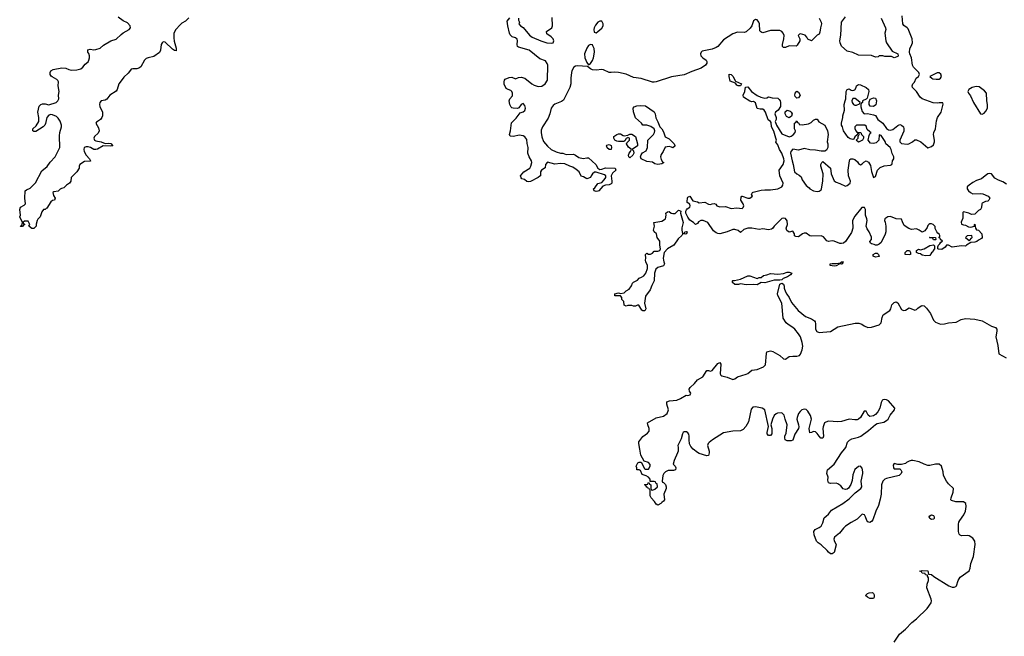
# Model space of a CAD drawing. Header units: inches. Extents: x 2106670 to 2322961, y 36024 to 224899.
# Tile 194 of 256: x 2234939 to 2245446, y 140953 to 147535. Entities that reach past the tile are written whole.
import ezdxf

# ---------------------------------------------------------------- set-up
doc = ezdxf.new("R2010")
doc.units = ezdxf.units.IN
doc.header["$MEASUREMENT"] = 0
doc.layers.add('C2134', color=7, linetype='Continuous')
doc.layers.add('C2144', color=7, linetype='Continuous')

msp = doc.modelspace()

# ---------------------------------------------------------------- linework, layer by layer
at = {"layer": 'C2134', "color": 5, "elevation": 60}
msp.add_lwpolyline([(2236744, 147556), (2236710, 147520), (2236670, 147499), (2236650, 147482), (2236604, 147430), (2236585, 147390), (2236583, 147343), (2236587, 147307), (2236610, 147230), (2236610, 147204), (2236590, 147207), (2236570, 147220), (2236490, 147296), (2236470, 147298), (2236459, 147290), (2236450, 147270), (2236443, 147210), (2236430, 147186), (2236370, 147143), (2236310, 147130), (2236290, 147120), (2236270, 147103), (2236230, 147033), (2236210, 147017), (2236190, 147011), (2236148, 147012), (2236130, 147006), (2236122, 146998), (2236096, 146964), (2236050, 146922), (2236010, 146870), (2235998, 146850), (2235979, 146790), (2235967, 146773), (2235900, 146730), (2235870, 146686), (2235850, 146675), (2235810, 146668), (2235794, 146650), (2235790, 146630), (2235793, 146610), (2235823, 146550), (2235824, 146510), (2235817, 146490), (2235802, 146470), (2235759, 146441), (2235750, 146430), (2235781, 146381), (2235786, 146350), (2235776, 146324), (2235738, 146290), (2235730, 146270), (2235738, 146250), (2235750, 146242), (2235810, 146233), (2235850, 146214), (2235890, 146217), (2235910, 146213), (2235932, 146190), (2235910, 146185), (2235830, 146190), (2235770, 146153), (2235750, 146148), (2235730, 146150), (2235693, 146170), (2235670, 146177), (2235650, 146178), (2235628, 146172), (2235622, 146150), (2235627, 146130), (2235650, 146088), (2235685, 146050), (2235696, 146030), (2235694, 146026), (2235630, 146021), (2235581, 145990), (2235572, 145970), (2235572, 145950), (2235550, 145910), (2235488, 145850), (2235485, 145810), (2235471, 145790), (2235437, 145770), (2235410, 145739), (2235385, 145735), (2235370, 145726), (2235350, 145705), (2235302, 145698), (2235292, 145690), (2235300, 145660), (2235316, 145630), (2235311, 145610), (2235290, 145606), (2235270, 145590), (2235230, 145524), (2235220, 145520), (2235210, 145509), (2235192, 145508), (2235177, 145483), (2235159, 145430), (2235134, 145406), (2235126, 145390), (2235114, 145354), (2235114, 145330), (2235090, 145308), (2235070, 145306), (2235038, 145330), (2235046, 145350), (2235030, 145386), (2234990, 145386), (2234974, 145370), (2234978, 145358), (2234994, 145350), (2234978, 145342), (2234970, 145328), (2234950, 145326), (2234949, 145329), (2234950, 145334), (2234962, 145338), (2234968, 145370), (2234942, 145430), (2234948, 145450), (2234939, 145510), (2234947, 145533), (2234986, 145554), (2235002, 145570), (2234993, 145630), (2234999, 145710), (2235010, 145719), (2235050, 145736), (2235106, 145794), (2235177, 145923), (2235233, 145967), (2235265, 146015), (2235317, 146070), (2235366, 146170), (2235365, 146295), (2235369, 146330), (2235386, 146390), (2235384, 146410), (2235372, 146452), (2235350, 146485), (2235330, 146502), (2235290, 146520), (2235270, 146524), (2235250, 146517), (2235229, 146491), (2235214, 146426), (2235207, 146410), (2235190, 146390), (2235110, 146341), (2235090, 146343), (2235081, 146350), (2235081, 146370), (2235116, 146404), (2235142, 146450), (2235144, 146490), (2235132, 146550), (2235147, 146613), (2235163, 146630), (2235183, 146637), (2235210, 146637), (2235250, 146626), (2235329, 146650), (2235346, 146670), (2235355, 146690), (2235353, 146730), (2235359, 146770), (2235349, 146830), (2235353, 146873), (2235347, 146887), (2235337, 146897), (2235284, 146924), (2235274, 146934), (2235265, 146950), (2235265, 146970), (2235273, 146990), (2235295, 147005), (2235390, 147023), (2235430, 147018), (2235463, 147003), (2235490, 146997), (2235550, 147000), (2235590, 147010), (2235614, 147030), (2235639, 147061), (2235670, 147085), (2235678, 147102), (2235684, 147130), (2235684, 147150), (2235676, 147176), (2235667, 147190), (2235667, 147213), (2235690, 147222), (2235730, 147215), (2235750, 147217), (2235796, 147230), (2235835, 147265), (2235912, 147308), (2235970, 147327), (2236021, 147379), (2236044, 147396), (2236108, 147430), (2236121, 147450), (2236118, 147470), (2236090, 147502), (2236042, 147522), (2235990, 147562)], dxfattribs=at)
at = {"layer": 'C2144', "color": 5, "elevation": 60}
for points in [[(2243471, 147550), (2243491, 147510), (2243495, 147490), (2243484, 147450), (2243478, 147402), (2243470, 147382), (2243450, 147369), (2243390, 147308), (2243349, 147329), (2243339, 147350), (2243322, 147370), (2243270, 147385), (2243260, 147380), (2243245, 147365), (2243262, 147330), (2243262, 147310), (2243237, 147263), (2243226, 147254), (2243150, 147256), (2243110, 147237), (2243090, 147239), (2243079, 147250), (2243078, 147270), (2243094, 147330), (2243095, 147365), (2243087, 147390), (2243072, 147410), (2243050, 147419), (2242950, 147420), (2242870, 147394), (2242858, 147398), (2242846, 147406), (2242838, 147418), (2242834, 147490), (2242826, 147510), (2242810, 147533), (2242790, 147538), (2242770, 147525), (2242751, 147469), (2242735, 147445), (2242690, 147405), (2242670, 147400), (2242599, 147401), (2242550, 147386), (2242450, 147321), (2242387, 147250), (2242370, 147238), (2242330, 147222), (2242222, 147198), (2242211, 147190), (2242204, 147170), (2242208, 147150), (2242227, 147130), (2242264, 147104), (2242273, 147090), (2242271, 147070), (2242258, 147050), (2242210, 147017), (2242110, 146983), (2242030, 146948), (2241894, 146926), (2241730, 146871), (2241710, 146867), (2241690, 146868), (2241570, 146908), (2241490, 146917), (2241410, 146954), (2241330, 146972), (2241290, 146977), (2241250, 146971), (2241230, 146972), (2241170, 147001), (2241150, 147005), (2241090, 146996), (2241050, 147000), (2241029, 147010), (2240997, 147037), (2240890, 147043), (2240870, 147039), (2240851, 147030), (2240831, 146990), (2240826, 146970), (2240819, 146910), (2240820, 146850), (2240808, 146810), (2240743, 146677), (2240719, 146661), (2240650, 146635), (2240630, 146618), (2240610, 146590), (2240596, 146530), (2240577, 146483), (2240518, 146390), (2240505, 146355), (2240502, 146330), (2240510, 146285), (2240530, 146235), (2240570, 146186), (2240611, 146151), (2240663, 146123), (2240710, 146111), (2240734, 146110), (2240770, 146096), (2240850, 146099), (2240870, 146090), (2240906, 146066), (2240950, 146055), (2240990, 146061), (2241010, 146059), (2241086, 145990), (2241110, 145951), (2241130, 145936), (2241150, 145939), (2241190, 145954), (2241292, 145952), (2241302, 145930), (2241264, 145896), (2241251, 145870), (2241259, 145810), (2241256, 145790), (2241250, 145782), (2241230, 145774), (2241190, 145769), (2241161, 145759), (2241118, 145710), (2241110, 145704), (2241090, 145702), (2241069, 145710), (2241062, 145730), (2241078, 145742), (2241110, 145785), (2241150, 145796), (2241175, 145825), (2241194, 145850), (2241194, 145870), (2241181, 145881), (2241090, 145909), (2241073, 145907), (2241050, 145889), (2241037, 145870), (2241031, 145850), (2240990, 145835), (2240957, 145857), (2240930, 145866), (2240910, 145910), (2240877, 145937), (2240840, 145960), (2240809, 145970), (2240757, 145997), (2240710, 146000), (2240650, 145993), (2240570, 146014), (2240549, 145990), (2240545, 145955), (2240508, 145930), (2240497, 145910), (2240495, 145870), (2240490, 145864), (2240471, 145850), (2240390, 145809), (2240370, 145804), (2240349, 145809), (2240326, 145830), (2240298, 145838), (2240290, 145846), (2240284, 145870), (2240319, 145910), (2240383, 145950), (2240395, 145970), (2240403, 146010), (2240401, 146030), (2240374, 146070), (2240361, 146110), (2240366, 146170), (2240354, 146214), (2240350, 146255), (2240330, 146284), (2240310, 146297), (2240270, 146304), (2240210, 146287), (2240173, 146293), (2240165, 146310), (2240176, 146350), (2240186, 146434), (2240237, 146483), (2240279, 146541), (2240310, 146551), (2240330, 146565), (2240337, 146590), (2240334, 146606), (2240330, 146618), (2240310, 146642), (2240290, 146629), (2240264, 146596), (2240251, 146589), (2240206, 146590), (2240190, 146594), (2240182, 146602), (2240169, 146630), (2240162, 146670), (2240168, 146690), (2240197, 146723), (2240199, 146750), (2240189, 146770), (2240179, 146779), (2240150, 146789), (2240130, 146802), (2240110, 146848), (2240109, 146871), (2240114, 146890), (2240121, 146899), (2240161, 146919), (2240190, 146923), (2240230, 146905), (2240263, 146917), (2240290, 146922), (2240330, 146910), (2240404, 146850), (2240430, 146836), (2240470, 146822), (2240510, 146826), (2240546, 146850), (2240570, 146890), (2240573, 147050), (2240569, 147069), (2240550, 147097), (2240490, 147116), (2240376, 147210), (2240261, 147241), (2240250, 147249), (2240247, 147270), (2240252, 147310), (2240247, 147327), (2240230, 147341), (2240194, 147354), (2240173, 147373), (2240165, 147390), (2240147, 147470), (2240140, 147520), (2240170, 147556)], [(2240261, 147550), (2240261, 147530), (2240271, 147510), (2240265, 147490), (2240282, 147470), (2240313, 147453), (2240378, 147370), (2240407, 147350), (2240501, 147310), (2240563, 147290), (2240610, 147284), (2240631, 147289), (2240638, 147310), (2240630, 147330), (2240610, 147353), (2240565, 147385), (2240560, 147410), (2240619, 147450), (2240624, 147470), (2240621, 147559)], [(2245470, 145781), (2245430, 145805), (2245382, 145822), (2245345, 145845), (2245310, 145889), (2245290, 145895), (2245270, 145889), (2245241, 145870), (2245204, 145836), (2245150, 145817), (2245110, 145797), (2245071, 145770), (2245051, 145750), (2245051, 145730), (2245063, 145710), (2245086, 145690), (2245110, 145677), (2245190, 145681), (2245217, 145677), (2245274, 145650), (2245292, 145630), (2245282, 145610), (2245270, 145598), (2245244, 145596), (2245210, 145578), (2245205, 145570), (2245202, 145530), (2245192, 145510), (2245170, 145498), (2245130, 145458), (2245096, 145456), (2245066, 145470), (2245010, 145486), (2245002, 145478), (2245004, 145416), (2244985, 145375), (2244990, 145354), (2245010, 145345), (2245030, 145342), (2245064, 145324), (2245090, 145321), (2245126, 145330), (2245128, 145350), (2245131, 145351), (2245138, 145310), (2245150, 145292), (2245171, 145290), (2245206, 145250), (2245211, 145210), (2245202, 145198), (2245170, 145181), (2245154, 145166), (2245130, 145160), (2245090, 145158), (2245042, 145130), (2245030, 145118), (2244990, 145122), (2244890, 145108), (2244850, 145128), (2244830, 145128), (2244814, 145106), (2244779, 145081), (2244744, 145084), (2244738, 145090), (2244735, 145110), (2244742, 145130), (2244757, 145143), (2244770, 145162), (2244786, 145170), (2244766, 145190), (2244762, 145202), (2244747, 145207), (2244758, 145222), (2244758, 145230), (2244750, 145246), (2244735, 145255), (2244726, 145270), (2244708, 145308), (2244707, 145327), (2244686, 145350), (2244670, 145355), (2244650, 145355), (2244642, 145350), (2244630, 145338), (2244622, 145318), (2244597, 145283), (2244570, 145266), (2244538, 145290), (2244510, 145301), (2244457, 145297), (2244426, 145306), (2244378, 145338), (2244358, 145378), (2244350, 145406), (2244290, 145409), (2244230, 145434), (2244202, 145430), (2244171, 145410), (2244167, 145390), (2244174, 145374), (2244181, 145330), (2244181, 145270), (2244174, 145246), (2244130, 145158), (2244110, 145138), (2244090, 145128), (2244070, 145129), (2244056, 145136), (2244030, 145142), (2244018, 145150), (2244009, 145169), (2244028, 145190), (2244027, 145213), (2244004, 145270), (2243982, 145302), (2243973, 145330), (2243981, 145390), (2243979, 145410), (2243965, 145450), (2243964, 145510), (2243955, 145530), (2243950, 145532), (2243927, 145530), (2243850, 145439), (2243826, 145390), (2243829, 145310), (2243816, 145264), (2243752, 145168), (2243730, 145150), (2243710, 145145), (2243690, 145147), (2243630, 145172), (2243610, 145175), (2243570, 145169), (2243553, 145173), (2243517, 145217), (2243490, 145229), (2243386, 145226), (2243369, 145229), (2243330, 145256), (2243310, 145257), (2243292, 145250), (2243250, 145218), (2243220, 145220), (2243207, 145227), (2243206, 145250), (2243190, 145278), (2243150, 145268), (2243124, 145284), (2243119, 145310), (2243132, 145350), (2243129, 145389), (2243110, 145413), (2243090, 145417), (2243070, 145413), (2242990, 145333), (2242973, 145307), (2242961, 145299), (2242930, 145292), (2242870, 145301), (2242830, 145296), (2242751, 145311), (2242710, 145311), (2242666, 145294), (2242630, 145262), (2242604, 145284), (2242570, 145296), (2242550, 145295), (2242490, 145271), (2242410, 145250), (2242390, 145252), (2242370, 145260), (2242343, 145283), (2242281, 145370), (2242233, 145393), (2242206, 145390), (2242184, 145376), (2242170, 145359), (2242149, 145349), (2242129, 145370), (2242090, 145394), (2242067, 145427), (2242049, 145470), (2242048, 145492), (2242055, 145505), (2242062, 145518), (2242090, 145534), (2242095, 145550), (2242090, 145566), (2242063, 145583), (2242062, 145590), (2242066, 145634), (2242070, 145642), (2242090, 145652), (2242123, 145603), (2242170, 145591), (2242190, 145581), (2242250, 145586), (2242290, 145566), (2242310, 145563), (2242330, 145571), (2242350, 145572), (2242366, 145566), (2242378, 145550), (2242390, 145543), (2242410, 145539), (2242470, 145541), (2242530, 145519), (2242590, 145526), (2242650, 145521), (2242659, 145530), (2242665, 145550), (2242659, 145570), (2242635, 145610), (2242638, 145642), (2242646, 145650), (2242650, 145652), (2242710, 145631), (2242729, 145631), (2242758, 145650), (2242749, 145670), (2242758, 145690), (2242766, 145694), (2242850, 145715), (2242890, 145720), (2242950, 145718), (2243029, 145731), (2243070, 145751), (2243081, 145770), (2243085, 145790), (2243049, 145870), (2243042, 145930), (2243085, 145990), (2243095, 146030), (2243092, 146050), (2243073, 146110), (2243048, 146150), (2243030, 146198), (2243009, 146229), (2243013, 146250), (2243009, 146270), (2242987, 146347), (2242961, 146390), (2242957, 146437), (2242949, 146450), (2242927, 146467), (2242897, 146550), (2242882, 146570), (2242870, 146579), (2242840, 146580), (2242810, 146589), (2242789, 146649), (2242770, 146662), (2242750, 146659), (2242730, 146664), (2242664, 146710), (2242659, 146730), (2242676, 146770), (2242685, 146815), (2242710, 146817), (2242749, 146769), (2242810, 146725), (2242848, 146708), (2242890, 146699), (2242910, 146701), (2242931, 146711), (2242970, 146701), (2243030, 146699), (2243045, 146685), (2243054, 146670), (2243057, 146650), (2243056, 146610), (2243031, 146569), (2243005, 146550), (2242998, 146530), (2243012, 146490), (2243012, 146470), (2243002, 146450), (2243015, 146410), (2243070, 146318), (2243150, 146285), (2243170, 146291), (2243193, 146307), (2243215, 146330), (2243218, 146350), (2243208, 146372), (2243208, 146430), (2243222, 146438), (2243230, 146454), (2243238, 146438), (2243254, 146430), (2243258, 146418), (2243290, 146412), (2243356, 146424), (2243383, 146437), (2243410, 146462), (2243430, 146472), (2243450, 146474), (2243466, 146446), (2243531, 146410), (2243558, 146350), (2243567, 146310), (2243555, 146230), (2243561, 146210), (2243562, 146170), (2243550, 146144), (2243530, 146133), (2243493, 146133), (2243430, 146144), (2243370, 146145), (2243310, 146159), (2243250, 146144), (2243190, 146152), (2243166, 146130), (2243165, 146110), (2243181, 146030), (2243194, 145990), (2243207, 145910), (2243232, 145890), (2243257, 145877), (2243277, 145857), (2243290, 145825), (2243330, 145764), (2243362, 145742), (2243371, 145730), (2243410, 145708), (2243450, 145702), (2243470, 145704), (2243490, 145718), (2243495, 145730), (2243509, 145811), (2243512, 145890), (2243489, 145970), (2243489, 145990), (2243498, 146010), (2243510, 146022), (2243591, 145951), (2243599, 145890), (2243630, 145816), (2243650, 145801), (2243690, 145787), (2243750, 145757), (2243770, 145765), (2243801, 145790), (2243805, 145810), (2243784, 145870), (2243778, 145930), (2243792, 146028), (2243798, 146042), (2243809, 146051), (2243830, 146051), (2243850, 146043), (2243878, 146018), (2243890, 146001), (2243910, 145987), (2243930, 145998), (2243945, 146015), (2243970, 146027), (2243995, 146015), (2244019, 145979), (2244030, 145914), (2244050, 145852), (2244070, 145862), (2244091, 145929), (2244122, 145958), (2244165, 145975), (2244230, 145982), (2244244, 145990), (2244250, 146002), (2244253, 146027), (2244268, 146050), (2244268, 146070), (2244248, 146108), (2244239, 146150), (2244229, 146170), (2244182, 146210), (2244174, 146234), (2244130, 146298), (2244110, 146306), (2244106, 146250), (2244079, 146221), (2244050, 146212), (2244018, 146218), (2243994, 146250), (2244002, 146298), (2244015, 146325), (2244026, 146330), (2244010, 146338), (2243984, 146364), (2243970, 146398), (2243958, 146410), (2243870, 146408), (2243852, 146390), (2243852, 146370), (2243864, 146344), (2243873, 146333), (2243914, 146330), (2243922, 146310), (2243942, 146290), (2243942, 146270), (2243934, 146250), (2243890, 146229), (2243866, 146250), (2243886, 146270), (2243886, 146294), (2243890, 146294), (2243898, 146310), (2243898, 146318), (2243890, 146326), (2243878, 146322), (2243874, 146306), (2243850, 146286), (2243840, 146260), (2243830, 146255), (2243802, 146262), (2243779, 146279), (2243729, 146349), (2243719, 146390), (2243709, 146410), (2243709, 146430), (2243724, 146490), (2243724, 146510), (2243742, 146570), (2243738, 146630), (2243747, 146670), (2243756, 146690), (2243758, 146770), (2243770, 146791), (2243790, 146798), (2243810, 146784), (2243830, 146781), (2243850, 146787), (2243864, 146810), (2243869, 146830), (2243890, 146843), (2243910, 146841), (2243970, 146811), (2243995, 146790), (2244001, 146770), (2243982, 146698), (2243972, 146688), (2243934, 146670), (2243934, 146650), (2243918, 146642), (2243914, 146630), (2243914, 146606), (2243930, 146554), (2243950, 146532), (2243987, 146533), (2244050, 146521), (2244070, 146512), (2244096, 146470), (2244150, 146431), (2244190, 146375), (2244210, 146358), (2244230, 146355), (2244257, 146363), (2244310, 146407), (2244330, 146415), (2244350, 146411), (2244371, 146390), (2244375, 146370), (2244374, 146346), (2244332, 146250), (2244332, 146230), (2244350, 146212), (2244410, 146207), (2244426, 146210), (2244466, 146230), (2244490, 146254), (2244510, 146252), (2244554, 146230), (2244630, 146167), (2244670, 146181), (2244690, 146198), (2244701, 146230), (2244701, 146250), (2244689, 146310), (2244693, 146330), (2244711, 146369), (2244723, 146457), (2244734, 146490), (2244771, 146550), (2244793, 146633), (2244788, 146648), (2244750, 146649), (2244730, 146645), (2244687, 146647), (2244570, 146689), (2244547, 146707), (2244507, 146770), (2244467, 146810), (2244462, 146830), (2244469, 146850), (2244487, 146870), (2244504, 146910), (2244529, 146930), (2244541, 146950), (2244533, 146970), (2244478, 147030), (2244466, 147050), (2244456, 147130), (2244437, 147170), (2244433, 147190), (2244437, 147223), (2244460, 147270), (2244465, 147290), (2244462, 147330), (2244418, 147438), (2244409, 147449), (2244374, 147474), (2244362, 147490), (2244357, 147577)], [(2244131, 147550), (2244179, 147450), (2244181, 147430), (2244171, 147390), (2244181, 147310), (2244188, 147288), (2244250, 147201), (2244310, 147170), (2244314, 147150), (2244310, 147144), (2244270, 147129), (2244243, 147143), (2244170, 147144), (2244150, 147149), (2244112, 147148), (2244100, 147140), (2244070, 147135), (2244030, 147152), (2243890, 147156), (2243830, 147186), (2243770, 147199), (2243710, 147253), (2243693, 147290), (2243691, 147310), (2243701, 147370), (2243709, 147510), (2243750, 147567)], [(2244270, 140891), (2244326, 140974), (2244390, 141030), (2244460, 141100), (2244510, 141139), (2244621, 141250), (2244664, 141310), (2244669, 141330), (2244664, 141350), (2244618, 141470), (2244622, 141510), (2244635, 141550), (2244636, 141576), (2244626, 141594), (2244626, 141606), (2244606, 141610), (2244602, 141622), (2244570, 141626), (2244562, 141642), (2244546, 141650), (2244570, 141654), (2244630, 141652), (2244638, 141618), (2244670, 141612), (2244692, 141590), (2244852, 141490), (2244890, 141476), (2244910, 141476), (2244930, 141483), (2244937, 141490), (2244952, 141550), (2244975, 141585), (2245070, 141651), (2245081, 141679), (2245089, 141730), (2245116, 141804), (2245134, 141934), (2245130, 141968), (2245110, 141999), (2245070, 142024), (2245050, 142029), (2244990, 142026), (2244974, 142034), (2244965, 142045), (2244956, 142070), (2244958, 142150), (2244962, 142170), (2244970, 142190), (2245012, 142248), (2245030, 142290), (2245039, 142339), (2245034, 142370), (2245010, 142389), (2244930, 142389), (2244883, 142403), (2244875, 142410), (2244877, 142430), (2244901, 142490), (2244902, 142530), (2244850, 142579), (2244829, 142610), (2244798, 142670), (2244795, 142710), (2244775, 142770), (2244750, 142789), (2244710, 142789), (2244650, 142776), (2244630, 142777), (2244590, 142789), (2244536, 142816), (2244470, 142829), (2244450, 142829), (2244430, 142822), (2244402, 142810), (2244390, 142798), (2244347, 142787), (2244310, 142786), (2244270, 142798), (2244260, 142780), (2244262, 142750), (2244270, 142742), (2244330, 142742), (2244342, 142730), (2244352, 142710), (2244345, 142690), (2244322, 142670), (2244190, 142639), (2244170, 142630), (2244149, 142610), (2244134, 142570), (2244130, 142470), (2244122, 142418), (2244102, 142350), (2244073, 142290), (2244043, 142197), (2244030, 142179), (2244010, 142169), (2243990, 142174), (2243977, 142190), (2243965, 142230), (2243953, 142250), (2243930, 142256), (2243875, 142205), (2243810, 142169), (2243750, 142127), (2243730, 142109), (2243686, 142054), (2243635, 142010), (2243627, 141990), (2243630, 141974), (2243651, 141930), (2243631, 141849), (2243610, 141835), (2243590, 141835), (2243569, 141850), (2243555, 141870), (2243490, 141929), (2243459, 141950), (2243442, 141970), (2243417, 142037), (2243414, 142070), (2243426, 142094), (2243470, 142113), (2243491, 142129), (2243510, 142165), (2243524, 142216), (2243543, 142237), (2243570, 142255), (2243601, 142299), (2243721, 142370), (2243790, 142419), (2243855, 142485), (2243913, 142530), (2243925, 142550), (2243918, 142610), (2243937, 142690), (2243937, 142710), (2243930, 142748), (2243910, 142769), (2243890, 142765), (2243850, 142733), (2243830, 142678), (2243823, 142617), (2243808, 142572), (2243784, 142536), (2243770, 142525), (2243750, 142521), (2243727, 142527), (2243700, 142560), (2243670, 142581), (2243650, 142586), (2243590, 142585), (2243569, 142590), (2243561, 142621), (2243565, 142650), (2243553, 142690), (2243559, 142730), (2243630, 142791), (2243708, 142912), (2243741, 142950), (2243753, 142970), (2243774, 143026), (2243793, 143047), (2243818, 143062), (2243890, 143079), (2243914, 143090), (2243998, 143150), (2244070, 143215), (2244090, 143226), (2244161, 143239), (2244190, 143255), (2244205, 143270), (2244228, 143312), (2244275, 143370), (2244279, 143390), (2244210, 143465), (2244190, 143477), (2244170, 143482), (2244150, 143477), (2244142, 143470), (2244130, 143450), (2244118, 143390), (2244097, 143350), (2244070, 143321), (2244050, 143307), (2244010, 143301), (2243992, 143312), (2243970, 143355), (2243950, 143355), (2243911, 143290), (2243891, 143270), (2243876, 143264), (2243850, 143263), (2243790, 143270), (2243710, 143247), (2243670, 143244), (2243570, 143250), (2243540, 143240), (2243527, 143230), (2243513, 143190), (2243510, 143170), (2243517, 143090), (2243510, 143069), (2243489, 143069), (2243470, 143089), (2243450, 143119), (2243430, 143134), (2243410, 143139), (2243388, 143128), (2243370, 143126), (2243365, 143170), (2243389, 143270), (2243377, 143310), (2243350, 143357), (2243330, 143375), (2243310, 143378), (2243286, 143370), (2243267, 143353), (2243251, 143330), (2243235, 143290), (2243231, 143270), (2243251, 143210), (2243254, 143190), (2243251, 143170), (2243211, 143110), (2243190, 143048), (2243170, 143038), (2243130, 143038), (2243108, 143050), (2243102, 143070), (2243104, 143090), (2243118, 143122), (2243129, 143210), (2243106, 143270), (2243095, 143315), (2243070, 143339), (2243024, 143336), (2243010, 143329), (2242990, 143309), (2242971, 143270), (2242956, 143210), (2242966, 143170), (2242965, 143115), (2242950, 143098), (2242930, 143095), (2242915, 143115), (2242914, 143130), (2242929, 143191), (2242891, 143371), (2242862, 143390), (2242790, 143403), (2242762, 143398), (2242743, 143377), (2242716, 143244), (2242689, 143191), (2242660, 143160), (2242630, 143145), (2242550, 143144), (2242450, 143124), (2242331, 143050), (2242297, 143023), (2242285, 143010), (2242278, 142990), (2242298, 142930), (2242298, 142910), (2242290, 142884), (2242270, 142879), (2242190, 142905), (2242170, 142915), (2242124, 142950), (2242100, 142980), (2242088, 143008), (2242082, 143050), (2242084, 143090), (2242079, 143110), (2242070, 143124), (2242054, 143134), (2242030, 143137), (2242019, 143130), (2242010, 143115), (2241999, 143061), (2241961, 142990), (2241967, 142967), (2241965, 142930), (2241960, 142910), (2241923, 142830), (2241912, 142790), (2241935, 142770), (2241941, 142750), (2241938, 142730), (2241917, 142723), (2241858, 142722), (2241830, 142708), (2241812, 142690), (2241802, 142670), (2241794, 142610), (2241798, 142598), (2241810, 142594), (2241830, 142574), (2241838, 142550), (2241838, 142530), (2241811, 142470), (2241819, 142410), (2241810, 142395), (2241790, 142382), (2241781, 142370), (2241750, 142354), (2241730, 142364), (2241713, 142393), (2241678, 142430), (2241667, 142453), (2241666, 142510), (2241662, 142522), (2241650, 142526), (2241642, 142542), (2241630, 142546), (2241622, 142562), (2241606, 142570), (2241610, 142574), (2241642, 142578), (2241646, 142590), (2241654, 142594), (2241658, 142578), (2241674, 142570), (2241673, 142533), (2241678, 142518), (2241690, 142514), (2241716, 142524), (2241746, 142550), (2241742, 142582), (2241727, 142587), (2241722, 142602), (2241710, 142606), (2241666, 142606), (2241666, 142630), (2241648, 142650), (2241625, 142665), (2241582, 142682), (2241562, 142722), (2241550, 142729), (2241526, 142730), (2241526, 142750), (2241518, 142770), (2241536, 142804), (2241549, 142811), (2241572, 142812), (2241606, 142746), (2241618, 142738), (2241650, 142738), (2241665, 142770), (2241668, 142788), (2241648, 142810), (2241604, 142824), (2241567, 142887), (2241558, 142950), (2241544, 143010), (2241546, 143030), (2241590, 143087), (2241640, 143120), (2241657, 143143), (2241657, 143170), (2241641, 143210), (2241639, 143230), (2241730, 143285), (2241810, 143302), (2241847, 143330), (2241863, 143370), (2241844, 143430), (2241845, 143455), (2241872, 143468), (2241950, 143474), (2241989, 143490), (2242050, 143527), (2242070, 143524), (2242094, 143530), (2242099, 143550), (2242088, 143570), (2242084, 143590), (2242095, 143610), (2242139, 143650), (2242170, 143690), (2242230, 143724), (2242270, 143791), (2242290, 143791), (2242310, 143784), (2242330, 143791), (2242390, 143866), (2242410, 143876), (2242419, 143859), (2242414, 143754), (2242422, 143742), (2242433, 143733), (2242490, 143720), (2242550, 143694), (2242570, 143703), (2242597, 143723), (2242690, 143750), (2242710, 143760), (2242750, 143794), (2242810, 143802), (2242877, 143830), (2242898, 143850), (2242907, 143973), (2242912, 143988), (2242925, 143995), (2242950, 144000), (2242975, 143995), (2243050, 143950), (2243090, 143915), (2243110, 143911), (2243150, 143941), (2243190, 143945), (2243230, 143942), (2243259, 143950), (2243270, 143965), (2243289, 144010), (2243296, 144050), (2243290, 144090), (2243270, 144149), (2243250, 144183), (2243209, 144230), (2243190, 144249), (2243140, 144280), (2243119, 144299), (2243085, 144350), (2243072, 144510), (2243029, 144590), (2243024, 144610), (2243049, 144711), (2243070, 144722), (2243091, 144711), (2243096, 144690), (2243095, 144670), (2243111, 144630), (2243124, 144604), (2243151, 144570), (2243176, 144516), (2243247, 144430), (2243326, 144366), (2243390, 144343), (2243419, 144319), (2243427, 144310), (2243431, 144290), (2243431, 144230), (2243446, 144206), (2243470, 144195), (2243590, 144208), (2243670, 144256), (2243855, 144295), (2243895, 144295), (2243924, 144284), (2243950, 144266), (2243990, 144250), (2244030, 144252), (2244110, 144278), (2244130, 144301), (2244142, 144358), (2244154, 144386), (2244225, 144430), (2244236, 144450), (2244247, 144493), (2244270, 144516), (2244290, 144525), (2244310, 144512), (2244350, 144441), (2244370, 144431), (2244390, 144436), (2244430, 144458), (2244490, 144434), (2244510, 144442), (2244523, 144457), (2244558, 144482), (2244570, 144486), (2244590, 144481), (2244617, 144457), (2244659, 144399), (2244690, 144326), (2244710, 144306), (2244766, 144286), (2244807, 144287), (2244850, 144299), (2244932, 144308), (2244986, 144334), (2245030, 144344), (2245130, 144338), (2245210, 144319), (2245310, 144265), (2245350, 144250), (2245367, 144230), (2245367, 144210), (2245354, 144150), (2245377, 144057), (2245388, 143970), (2245465, 143925)]]:
    msp.add_lwpolyline(points, dxfattribs=at)
for points in [[(2241150, 147521), (2241130, 147520), (2241110, 147508), (2241083, 147477), (2241069, 147450), (2241064, 147430), (2241070, 147403), (2241090, 147396), (2241110, 147408), (2241150, 147444), (2241165, 147470), (2241166, 147490)], [(2241030, 147271), (2241010, 147259), (2240990, 147230), (2240967, 147170), (2240970, 147130), (2240990, 147079), (2241010, 147055), (2241030, 147068), (2241050, 147099), (2241063, 147130), (2241073, 147190), (2241068, 147228), (2241056, 147256), (2241050, 147266)], [(2242630, 146829), (2242606, 146830), (2242590, 146838), (2242578, 146858), (2242520, 146880), (2242509, 146929), (2242510, 146954), (2242530, 146952), (2242550, 146931), (2242578, 146878), (2242642, 146850)], [(2244750, 146969), (2244730, 146969), (2244652, 146930), (2244671, 146910), (2244684, 146904), (2244719, 146899), (2244750, 146901), (2244764, 146910), (2244777, 146930), (2244770, 146955)], [(2245150, 146822), (2245130, 146820), (2245101, 146810), (2245066, 146790), (2245055, 146770), (2245063, 146750), (2245084, 146724), (2245117, 146650), (2245190, 146531), (2245210, 146528), (2245230, 146539), (2245250, 146559), (2245267, 146590), (2245266, 146630), (2245258, 146670), (2245256, 146750), (2245236, 146776), (2245177, 146817)], [(2243230, 146699), (2243214, 146714), (2243209, 146730), (2243214, 146750), (2243230, 146771), (2243250, 146762), (2243266, 146730), (2243250, 146702)], [(2243830, 146694), (2243817, 146670), (2243821, 146650), (2243838, 146630), (2243850, 146624), (2243870, 146623), (2243902, 146638), (2243906, 146650), (2243870, 146684), (2243853, 146693)], [(2244050, 146609), (2244014, 146614), (2244002, 146630), (2244003, 146657), (2244014, 146686), (2244050, 146703), (2244070, 146698), (2244083, 146670), (2244073, 146627)], [(2241910, 146169), (2241896, 146176), (2241870, 146182), (2241825, 146175), (2241806, 146130), (2241783, 146097), (2241777, 146070), (2241783, 146043), (2241798, 146018), (2241811, 146010), (2241790, 145998), (2241750, 145988), (2241718, 145998), (2241690, 146014), (2241630, 146021), (2241569, 146050), (2241562, 146070), (2241569, 146091), (2241586, 146114), (2241623, 146137), (2241639, 146170), (2241643, 146250), (2241703, 146310), (2241713, 146330), (2241715, 146350), (2241708, 146370), (2241674, 146394), (2241630, 146409), (2241588, 146408), (2241575, 146430), (2241509, 146489), (2241489, 146551), (2241484, 146590), (2241496, 146604), (2241524, 146616), (2241560, 146620), (2241617, 146617), (2241710, 146551), (2241719, 146530), (2241726, 146486), (2241750, 146445), (2241770, 146390), (2241790, 146371), (2241810, 146338), (2241825, 146285), (2241870, 146265), (2241922, 146210), (2241930, 146194), (2241930, 146186)], [(2243150, 146489), (2243122, 146502), (2243109, 146529), (2243109, 146551), (2243130, 146571), (2243160, 146560), (2243171, 146550), (2243181, 146530), (2243176, 146504)], [(2241390, 146296), (2241430, 146302), (2241450, 146315), (2241470, 146315), (2241511, 146290), (2241531, 146210), (2241532, 146190), (2241474, 146150), (2241490, 146134), (2241491, 146109), (2241482, 146090), (2241450, 146062), (2241438, 146070), (2241435, 146090), (2241442, 146110), (2241458, 146130), (2241466, 146150), (2241434, 146174), (2241415, 146210), (2241418, 146222), (2241446, 146250), (2241446, 146270), (2241430, 146278), (2241424, 146276), (2241410, 146266), (2241398, 146242), (2241384, 146236), (2241330, 146234), (2241310, 146239), (2241289, 146249), (2241278, 146270), (2241278, 146290), (2241310, 146311), (2241330, 146318), (2241350, 146316), (2241378, 146298)], [(2241250, 146148), (2241230, 146149), (2241207, 146167), (2241202, 146190), (2241205, 146195), (2241230, 146202), (2241250, 146194), (2241255, 146170)], [(2242010, 145254), (2242030, 145254), (2242038, 145270), (2242050, 145276), (2242062, 145270), (2242056, 145250), (2242045, 145245), (2242032, 145248), (2242010, 145246), (2242005, 145230), (2241965, 145195), (2241919, 145130), (2241850, 145090), (2241817, 145050), (2241804, 144990), (2241810, 144970), (2241811, 144950), (2241819, 144930), (2241817, 144923), (2241810, 144909), (2241750, 144889), (2241728, 144872), (2241713, 144830), (2241710, 144748), (2241683, 144697), (2241667, 144650), (2241617, 144583), (2241605, 144510), (2241622, 144450), (2241610, 144428), (2241590, 144429), (2241576, 144436), (2241547, 144487), (2241530, 144488), (2241510, 144478), (2241490, 144478), (2241470, 144486), (2241430, 144486), (2241410, 144478), (2241390, 144488), (2241387, 144527), (2241366, 144550), (2241366, 144570), (2241350, 144586), (2241290, 144588), (2241288, 144610), (2241330, 144618), (2241350, 144611), (2241390, 144618), (2241410, 144642), (2241442, 144658), (2241466, 144694), (2241478, 144722), (2241488, 144732), (2241530, 144756), (2241550, 144777), (2241574, 144786), (2241598, 144802), (2241619, 144830), (2241639, 144881), (2241639, 144910), (2241621, 144950), (2241618, 144970), (2241621, 144990), (2241618, 145030), (2241630, 145042), (2241650, 145031), (2241670, 145031), (2241690, 145042), (2241710, 145063), (2241750, 145064), (2241770, 145072), (2241777, 145090), (2241769, 145130), (2241769, 145170), (2241742, 145210), (2241734, 145250), (2241709, 145270), (2241704, 145290), (2241713, 145333), (2241706, 145370), (2241790, 145385), (2241819, 145401), (2241829, 145411), (2241836, 145450), (2241834, 145470), (2241850, 145486), (2241870, 145487), (2241890, 145471), (2241910, 145465), (2241932, 145468), (2241970, 145502), (2241980, 145500), (2241994, 145490), (2241992, 145470), (2242019, 145370), (2242005, 145315), (2242004, 145290)], [(2244690, 145186), (2244682, 145202), (2244650, 145206), (2244646, 145210), (2244650, 145214), (2244712, 145212), (2244714, 145190), (2244710, 145186)], [(2245098, 145230), (2245050, 145229), (2245031, 145210), (2245070, 145178), (2245079, 145181), (2245097, 145203), (2245101, 145210)], [(2244610, 145014), (2244570, 145022), (2244550, 145035), (2244530, 145039), (2244508, 145050), (2244509, 145071), (2244530, 145085), (2244550, 145078), (2244590, 145091), (2244650, 145126), (2244690, 145132), (2244700, 145120), (2244702, 145090), (2244687, 145073), (2244684, 145056), (2244670, 145046), (2244650, 145018)], [(2244070, 144999), (2244048, 145010), (2244046, 145030), (2244070, 145042), (2244090, 145042), (2244102, 145030), (2244110, 145009)], [(2244430, 145024), (2244386, 145030), (2244389, 145050), (2244410, 145071), (2244433, 145073), (2244446, 145050), (2244445, 145030)], [(2243710, 144924), (2243690, 144929), (2243650, 144909), (2243630, 144903), (2243586, 144910), (2243588, 144928), (2243610, 144934), (2243650, 144931), (2243675, 144935), (2243688, 144932), (2243708, 144950), (2243731, 144950), (2243718, 144942), (2243718, 144930)], [(2242890, 144726), (2242850, 144729), (2242810, 144704), (2242770, 144709), (2242690, 144705), (2242630, 144715), (2242610, 144709), (2242569, 144709), (2242546, 144730), (2242547, 144747), (2242550, 144751), (2242568, 144752), (2242630, 144766), (2242710, 144801), (2242730, 144801), (2242810, 144772), (2242830, 144782), (2242850, 144785), (2242875, 144805), (2242910, 144811), (2242950, 144826), (2243030, 144818), (2243090, 144826), (2243130, 144841), (2243150, 144841), (2243178, 144830), (2243165, 144810), (2243131, 144790), (2243087, 144773), (2243070, 144759), (2243050, 144754), (2242990, 144754)], [(2244670, 142199), (2244650, 142209), (2244645, 142230), (2244650, 142238), (2244670, 142251), (2244690, 142242), (2244698, 142230), (2244698, 142210), (2244690, 142202)], [(2244010, 141355), (2243986, 141370), (2243966, 141390), (2243986, 141410), (2244002, 141418), (2244039, 141419), (2244051, 141411), (2244057, 141397), (2244058, 141370), (2244050, 141358)]]:
    msp.add_lwpolyline(points, close=True, dxfattribs=at)

doc.saveas('drawing.dxf')
